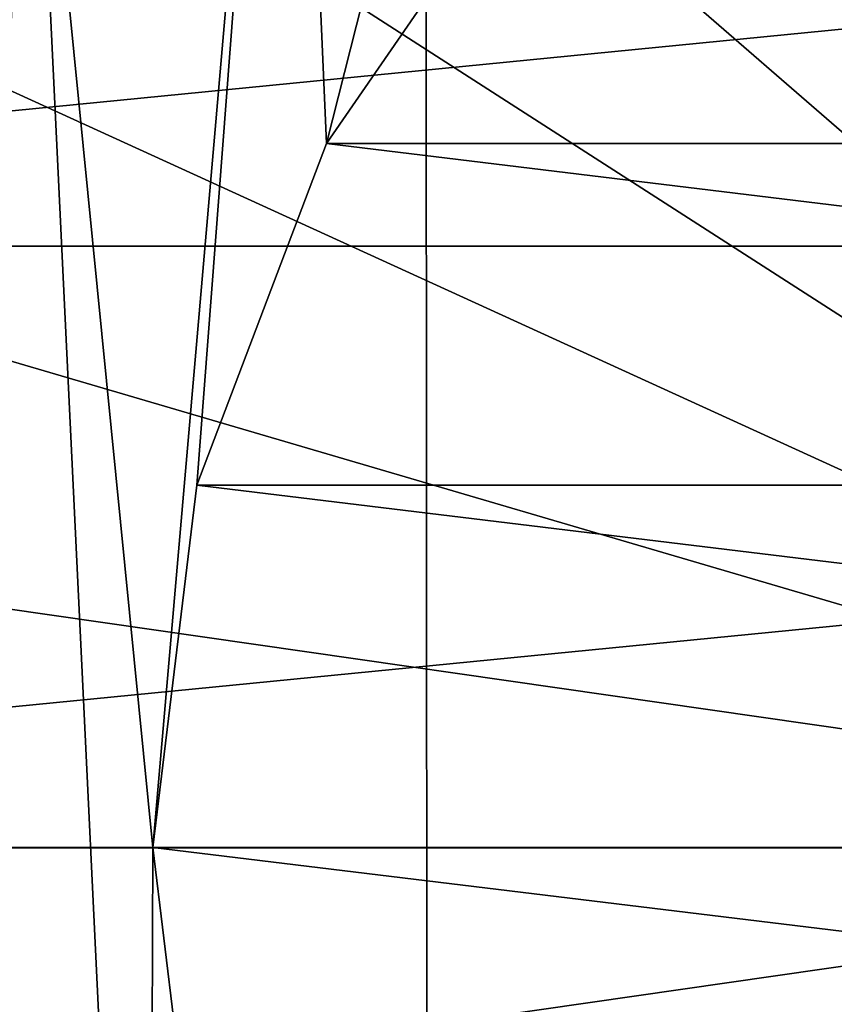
# Model space of a CAD drawing. Header units: metres. Extents: x -147 to 182, y -23 to 81.
# Tile 98 of 212: x -1.36 to -0.688, y -0.129 to 0.683. Entities that reach past the tile are written whole.
import ezdxf

# ---------------------------------------------------------------- set-up
doc = ezdxf.new("R2010")
doc.units = ezdxf.units.M
doc.layers.add('solid_ORA153_SW0001', color=7, linetype='CONTINUOUS')

msp = doc.modelspace()

# ---------------------------------------------------------------- linework, layer by layer
at = {"layer": 'solid_ORA153_SW0001'}
for points in [[(0, 9.9775, -40.900002), (-1.018779, -9.925352, -40.900002), (-1.029396, 9.924256, -40.900002)], [(0, 9.9775, -40.900002), (0, -9.9775, -40.900002), (-1.018779, -9.925352, -40.900002)], [(-1.029396, 9.924256, -40.900002), (-2.033576, -9.768104, -40.900002), (-2.053509, 9.763931, -40.900002)], [(-1.029396, 9.924256, -40.900002), (-1.018779, -9.925352, -40.900002), (-2.033576, -9.768104, -40.900002)], [(-1.113771, 3.793157, 41.289154), (0, 0, 41.419533), (-0.562612, 3.913054, 41.289154)], [(-1.642257, 3.596042, 41.289154), (0, 0, 41.419533), (-1.113771, 3.793157, 41.289154)], [(-2.137311, 3.325722, 41.289154), (0, 0, 41.419533), (-1.642257, 3.596042, 41.289154)], [(-2.588856, 2.9877, 41.289154), (0, 0, 41.419533), (-2.137311, 3.325722, 41.289154)], [(-2.9877, 2.588856, 41.289154), (0, 0, 41.419533), (-2.588856, 2.9877, 41.289154)], [(-3.325722, 2.137311, 41.289154), (0, 0, 41.419533), (-2.9877, 2.588856, 41.289154)], [(-3.596042, 1.642257, 41.289154), (0, 0, 41.419533), (-3.325722, 2.137311, 41.289154)], [(-3.793157, 1.113771, 41.289154), (0, 0, 41.419533), (-3.596042, 1.642257, 41.289154)], [(-1.106815, 0.580916, 32.400002), (-1.137756, 1.292911, 32.400002), (-0.864754, 1.535824, 32.400002)], [(-0.935646, 0.828896, 32.400002), (-1.106815, 0.580916, 32.400002), (-0.864754, 1.535824, 32.400002)], [(-1.25, 0, 32.400002), (-1.349759, 1.003161, 32.400002), (-1.137756, 1.292911, 32.400002)], [(-1.213681, 0.299137, 32.400002), (-1.25, 0, 32.400002), (-1.137756, 1.292911, 32.400002)], [(-1.106815, 0.580916, 32.400002), (-1.213681, 0.299137, 32.400002), (-1.137756, 1.292911, 32.400002)], [(-3.913054, 0.562612, 41.289154), (0, 0, 41.419533), (-3.793157, 1.113771, 41.289154)], [(-1.441546, -0.694211, 32.400002), (-1.492951, 0.681102, 32.400002), (-1.349759, 1.003161, 32.400002)], [(-1.361257, 0.840821, 32.362381), (-1.349759, 1.003161, 32.400002), (-1.492951, 0.681102, 32.400002)], [(-1.25381, -0.993962, 32.400002), (-1.441546, -0.694211, 32.400002), (-1.349759, 1.003161, 32.400002)], [(-1.25, 0, 32.400002), (-1.25381, -0.993962, 32.400002), (-1.349759, 1.003161, 32.400002)], [(2.356433, 0.974536, 22.67907), (-2.356426, 0.974553, 22.67907), (-2.501234, 0.496318, 22.694572)], [(2.356433, 0.974536, 22.67907), (-2.501234, 0.496318, 22.694572), (2.501248, 0.49625, 22.694574)], [(-1.106815, 0.580916, 38.700001), (-1.106815, 0.580916, 32.400002), (-0.935646, 0.828896, 32.400002)], [(-1.106815, 0.580916, 38.700001), (-0.935646, 0.828896, 32.400002), (-0.935646, 0.828896, 38.700001)], [(-1.106815, 0.580916, 38.700001), (-0.935646, 0.828896, 38.700001), (1.106815, 0.580916, 38.700001)], [(-0.935646, 0.828896, 38.700001), (0.935646, 0.828896, 38.700001), (1.106815, 0.580916, 38.700001)], [(-1.213681, 0.299137, 38.700001), (-1.213681, 0.299137, 32.400002), (-1.106815, 0.580916, 32.400002)], [(-1.213681, 0.299137, 38.700001), (-1.106815, 0.580916, 32.400002), (-1.106815, 0.580916, 38.700001)], [(-1.213681, 0.299137, 38.700001), (-1.106815, 0.580916, 38.700001), (1.213681, 0.299137, 38.700001)], [(-1.106815, 0.580916, 38.700001), (1.106815, 0.580916, 38.700001), (1.213681, 0.299137, 38.700001)], [(-3.913054, 0.562612, 41.289154), (-3.953293, 0, 41.289154), (0, 0, 41.419533)], [(2.501248, 0.49625, 22.694574), (-2.501234, 0.496318, 22.694572), (-2.549999, -0.000066, 22.699999)], [(2.501248, 0.49625, 22.694574), (-2.549999, -0.000066, 22.699999), (2.55, -0.000094, 22.699999)], [(-1.25, 0, 38.700001), (-1.25, 0, 32.400002), (-1.213681, 0.299137, 32.400002)], [(-1.213681, 0.299137, 38.700001), (-1.25, 0, 38.700001), (-1.213681, 0.299137, 32.400002)], [(-1.213681, 0.299137, 38.700001), (1.25, 0, 38.700001), (-1.25, 0, 38.700001)], [(-1.213681, 0.299137, 38.700001), (1.213681, 0.299137, 38.700001), (1.25, 0, 38.700001)], [(0, 0, 41.419533), (-3.953293, 0, 41.289154), (-3.913054, -0.562612, 41.289154)], [(0, 0, 41.419533), (-3.913054, -0.562612, 41.289154), (-3.793157, -1.113771, 41.289154)], [(0, 0, 41.419533), (-3.793157, -1.113771, 41.289154), (-3.596042, -1.642257, 41.289154)], [(0, 0, 41.419533), (-3.596042, -1.642257, 41.289154), (-3.325722, -2.137311, 41.289154)], [(0, 0, 41.419533), (-3.325722, -2.137311, 41.289154), (-2.9877, -2.588856, 41.289154)], [(0, 0, 41.419533), (-2.9877, -2.588856, 41.289154), (-2.588856, -2.9877, 41.289154)], [(0, 0, 41.419533), (-2.588856, -2.9877, 41.289154), (-2.137311, -3.325722, 41.289154)], [(0, 0, 41.419533), (-2.137311, -3.325722, 41.289154), (-1.642257, -3.596042, 41.289154)], [(0, 0, 41.419533), (-1.642257, -3.596042, 41.289154), (-1.113771, -3.793157, 41.289154)], [(-1.213681, -0.299137, 32.400002), (-1.25381, -0.993962, 32.400002), (-1.25, 0, 32.400002)], [(-1.213681, -0.299137, 38.700001), (-1.213681, -0.299137, 32.400002), (-1.25, 0, 32.400002)], [(-1.25, 0, 38.700001), (-1.213681, -0.299137, 38.700001), (-1.25, 0, 32.400002)], [(-1.25, 0, 38.700001), (1.25, 0, 38.700001), (1.213681, -0.299137, 38.700001)], [(-1.25, 0, 38.700001), (1.213681, -0.299137, 38.700001), (-1.213681, -0.299137, 38.700001)], [(0, 0, 41.419533), (-1.113771, -3.793157, 41.289154), (-0.562612, -3.913054, 41.289154)], [(2.55, -0.000094, 22.699999), (-2.549999, -0.000066, 22.699999), (-2.501218, -0.496397, 22.694571)], [(2.55, -0.000094, 22.699999), (-2.501218, -0.496397, 22.694571), (2.501204, -0.496465, 22.694569)]]:
    msp.add_3dface(points, dxfattribs=at)

doc.saveas('drawing.dxf')
